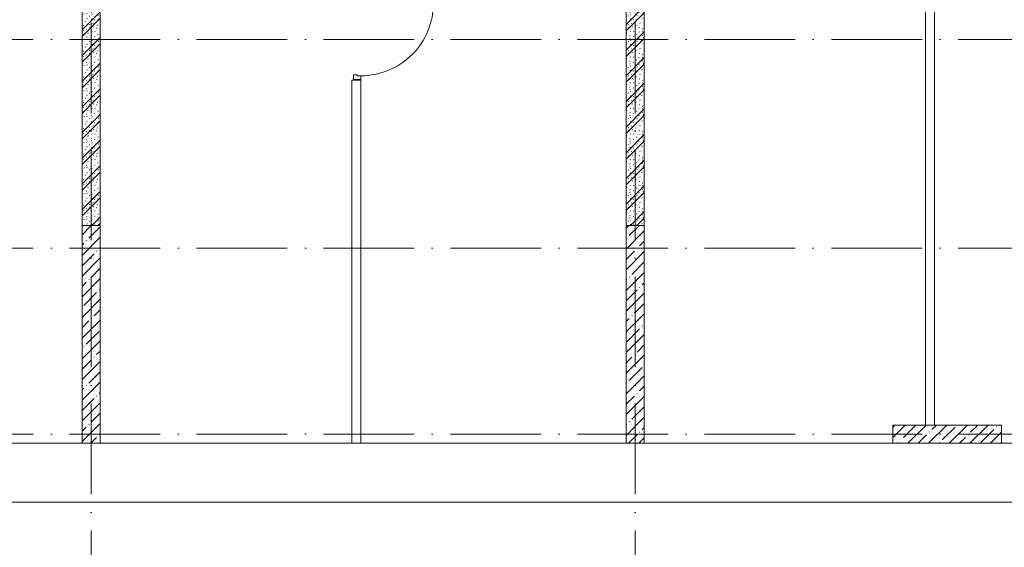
# Model space of a CAD drawing. Header units: millimetres. Extents: x 85617 to 161165, y 53267 to 102987.
# Tile 39 of 47: x 135013 to 145871, y 77284 to 83099. Entities that reach past the tile are written whole.
import ezdxf

# ---------------------------------------------------------------- set-up
doc = ezdxf.new("R2010")
doc.units = ezdxf.units.MM
doc.linetypes.add('4_ Штрихпунктир_ 10 х 2 мм', pattern=[1400, 1000, -200, 0, -200])
for name, color, linetype, lineweight in [('A-DOOR-____-MCUT', 7, 'Continuous', 18), ('A-DOOR-____-OTLN', 7, 'Continuous', 9), ('A-DOOR-FRAM-MCUT', 7, 'Continuous', 18), ('A-FLOR-____-OTLN', 7, 'Continuous', 9), ('A-WALL-____-PATT', 7, 'Continuous', 9), ('I-WALL-____-MCUT', 7, 'Continuous', 9), ('I-WALL-____-OTLN', 7, 'Continuous', 9), ('S-COLS-____-MCUT', 7, 'Continuous', 9), ('S-COLS-____-OTLN', 7, 'Continuous', 9), ('S-GRID-____-OTLN', 7, 'Continuous', 9)]:
    doc.layers.add(name, color=color, linetype=linetype, lineweight=lineweight)
pattern_1 = [(45, (0, 0), (-114.04925, 114.04925), []), (45, (114.05, 0), (-114.04925, 114.04925), [201.613, -40.323, 3.353, -36.97])]
pattern_2 = [(135, (150.28, 188.64), (-282.84271, 3e-14), [5, -395]), (135, (174.9, 237.36), (-282.84271, 3e-14), [5, -395]), (135, (211.96, 236.53), (-282.84271, 3e-14), [5, -395]), (135, (114.96, 223.96), (-282.84271, 3e-14), [5, -395]), (135, (77.54, 223.96), (-282.84271, 3e-14), [5, -395]), (135, (57.44, 184.52), (-282.84271, 3e-14), [5, -395]), (135, (66.21, 142.9), (-282.84271, 3e-14), [5, -395]), (135, (107.33, 161), (-282.84271, 3e-14), [5, -395]), (135, (99.08, 130.94), (-282.84271, 3e-14), [5, -395]), (135, (22.6, 136.46), (-282.84271, 3e-14), [5, -395]), (135, (21.16, 168.08), (-282.84271, 3e-14), [5, -395]), (135, (46.13, 96.12), (-282.84271, 3e-14), [5, -395]), (135, (3.54, 74.6), (-282.84271, 3e-14), [5, -395]), (135, (40.3, 47.56), (-282.84271, 3e-14), [5, -395]), (135, (39.77, 18.47), (-282.84271, 3e-14), [5, -395]), (135, (76.94, 37.28), (-282.84271, 3e-14), [5, -395]), (135, (114.18, 62.4), (-282.84271, 3e-14), [5, -395]), (135, (139.87, 90.2), (-282.84271, 3e-14), [5, -395]), (135, (141.44, 15.82), (-282.84271, 3e-14), [5, -395]), (135, (188.69, 26.73), (-282.84271, 3e-14), [5, -395]), (135, (176.14, 51.36), (-282.84271, 3e-14), [5, -395]), (135, (177.03, 0), (-282.84271, 3e-14), [5, -395]), (135, (276.61, 8.22), (-282.84271, 3e-14), [5, -395]), (135, (271.19, 31.72), (-282.84271, 3e-14), [5, -395]), (135, (268.29, 119.65), (-282.84271, 3e-14), [5, -395]), (135, (237.92, 101.95), (-282.84271, 3e-14), [5, -395]), (135, (237.92, 158.27), (-282.84271, 3e-14), [5, -395]), (135, (260.4, 204.35), (-282.84271, 3e-14), [5, -395]), (135, (275.54, 235.4), (-282.84271, 3e-14), [5, -395]), (135, (117.62, 268.96), (-282.84271, 3e-14), [5, -395]), (135, (203.62, 273.83), (-282.84271, 3e-14), [5, -395]), (135, (47.24, 279.3), (-282.84271, 3e-14), [5, -395]), (135, (23.2, 266.16), (-282.84271, 3e-14), [5, -395]), (135, (42.78, 232.52), (-282.84271, 3e-14), [5, -395]), (135, (177.76, 90.57), (-282.84271, 3e-14), [5, -395]), (135, (181.12, 121.8), (-282.84271, 3e-14), [5, -395]), (135, (206.73, 172.06), (-282.84271, 3e-14), [5, -395]), (135, (143.14, 136.62), (-282.84271, 3e-14), [5, -395]), (135, (211.51, 131.86), (-282.84271, 3e-14), [5, -395]), (135, (81.47, 95.1), (-282.84271, 3e-14), [5, -395]), (135, (235.13, 60.46), (-282.84271, 3e-14), [5, -395]), (135, (242.24, 4.89), (-282.84271, 3e-14), [5, -395]), (45, (0, 106.07), (-282.84271, 0), []), (45, (106.07, 0), (-282.84271, 0), []), (45, (176.78, 0), (-282.84271, 0), []), (45, (0, 176.78), (-282.84271, 0), [])]

# ---------------------------------------------------------------- blocks, each defined once
blk = doc.blocks.new('АР_Дверь однопольная - 900х2100h_800__Глухая_Межкомнатные апарт_тип_эт-4498768-ВКК_25_К3_З_ЭОМ_воронка парапетная_')
at = {"layer": 'A-DOOR-____-MCUT', "color": 254, "lineweight": 13, "true_color": 0xcccccc}
for p, q in [((-400, 850), (-400, 50)), ((-360, 850), (-400, 850)), ((-360, 50), (-360, 850)), ((-400, 50), (-360, 50))]:
    blk.add_line(p, q, dxfattribs=at)
at = {"layer": 'A-DOOR-____-OTLN', "color": 254, "lineweight": 5, "true_color": 0xcccccc}
for p, q in [((-450, 680), (-450, 783)), ((-425, 680), (-425, 783)), ((-408, 813), (-420, 813)), ((-408, 788), (-420, 788)), ((-408, 825), (-408, 775)), ((-400, 825), (-408, 825)), ((-408, 775), (-400, 775)), ((-360, 825), (-352, 825)), ((-352, 775), (-360, 775)), ((-352, 825), (-352, 775)), ((-352, 813), (-340, 813)), ((-352, 788), (-340, 788)), ((-335, 680), (-335, 783)), ((-310, 680), (-310, 783)), ((-425, 680), (-450, 680)), ((-335, 680), (-310, 680))]:
    blk.add_line(p, q, dxfattribs=at)
for centre, radius, start, end in [((-420, 783), 30, 90, 180), ((-420, 783), 4.99, 90, 180), ((-400, 50), 800, 360, 90), ((-340, 783), 30, 360, 90), ((-340, 783), 4.99, 360, 90)]:
    blk.add_arc(centre, radius, start, end, dxfattribs=at)
at = {"layer": 'A-DOOR-FRAM-MCUT', "color": 254, "lineweight": 13, "true_color": 0xcccccc}
for p, q in [((-440, 50), (-450, 50)), ((-400, 50), (-440, 50)), ((-440, 50), (-440, -30)), ((-400, 10), (-400, 50)), ((-390, 10), (-400, 10)), ((-390, -30), (-390, 10)), ((400, 10), (390, 10)), ((390, 10), (390, -30)), ((440, 50), (400, 50)), ((400, 50), (400, 10)), ((440, -30), (440, 50)), ((440, 50), (450, 50)), ((-440, -30), (-450, -30)), ((-440, -30), (-390, -30)), ((390, -30), (440, -30)), ((440, -30), (450, -30))]:
    blk.add_line(p, q, dxfattribs=at)
blk = doc.blocks.new('240311_Наметкина 10_РД_АР_К3_R21_rvt-1-ВКК_25_К3_З_ЭОМ_воронка парапетная_')
at = {"layer": 'A-WALL-____-PATT', "lineweight": 5, "true_color": 0xcccccc}
h = blk.add_hatch(dxfattribs=at)
h.set_pattern_fill('FP_4', color=254, style=0, pattern_type=2)
h.set_pattern_definition(pattern_2)
h.paths.add_polyline_path([(132370, 83000), (132370, 87000), (132170, 87000), (132170, 83000)])
h = blk.add_hatch(dxfattribs=at)
h.set_pattern_fill('FP_4', color=254, style=0, pattern_type=2)
h.set_pattern_definition(pattern_2)
h.paths.add_polyline_path([(138370, 83000), (138370, 87000), (138170, 87000), (138170, 83000)])
at = {"layer": 'S-COLS-____-OTLN', "lineweight": 5, "true_color": 0xcccccc}
h = blk.add_hatch(dxfattribs=at)
h.set_pattern_fill('FP_1', color=254, style=0, pattern_type=2)
h.set_pattern_definition(pattern_1)
h.paths.add_polyline_path([(132370, 80600), (132370, 83000), (132170, 83000), (132170, 80600)])
h = blk.add_hatch(dxfattribs=at)
h.set_pattern_fill('FP_1', color=254, style=0, pattern_type=2)
h.set_pattern_definition(pattern_1)
h.paths.add_polyline_path([(138370, 80600), (138370, 83000), (138170, 83000), (138170, 80600)])
h = blk.add_hatch(dxfattribs=at)
h.set_pattern_fill('FP_1', color=254, style=0, pattern_type=2)
h.set_pattern_definition(pattern_1)
h.paths.add_polyline_path([(142310, 80600), (142310, 80800), (141110, 80800), (141110, 80600)])
at = {"layer": 'A-FLOR-____-OTLN', "color": 254, "lineweight": 5, "true_color": 0xcccccc}
for p, q in [((129870, 80600), (132170, 80600)), ((132370, 80600), (135145, 80600)), ((135245, 80600), (138170, 80600)), ((138370, 80600), (141110, 80600)), ((142310, 80600), (144970, 80600)), ((130320, 79950), (149920, 79950))]:
    blk.add_line(p, q, dxfattribs=at)
at = {"layer": 'I-WALL-____-MCUT', "color": 254, "lineweight": 5, "true_color": 0xcccccc}
for p, q in [((132170, 87000), (132170, 83000)), ((132370, 83000), (132370, 87000)), ((138170, 87000), (138170, 83000)), ((138370, 83000), (138370, 87000)), ((132170, 83000), (132370, 83000)), ((138170, 83000), (138370, 83000))]:
    blk.add_line(p, q, dxfattribs=at)
at = {"layer": 'I-WALL-____-OTLN', "color": 254, "lineweight": 5, "true_color": 0xcccccc}
for p, q in [((141470, 80800), (141470, 86500)), ((141570, 86500), (141570, 80800)), ((135145, 80600), (135145, 84600)), ((135245, 84600), (135145, 84600)), ((135245, 84600), (135245, 80600)), ((135145, 80600), (135245, 80600))]:
    blk.add_line(p, q, dxfattribs=at)
at = {"layer": 'S-COLS-____-MCUT', "color": 254, "lineweight": 5, "true_color": 0xcccccc}
for p, q in [((132170, 83000), (132170, 80600)), ((132370, 83000), (132170, 83000)), ((132370, 80600), (132370, 83000)), ((138170, 83000), (138170, 80600)), ((138370, 83000), (138170, 83000)), ((138370, 80600), (138370, 83000)), ((142310, 80800), (141110, 80800)), ((141110, 80800), (141110, 80600)), ((142310, 80600), (142310, 80800)), ((132170, 80600), (132370, 80600)), ((138170, 80600), (138370, 80600)), ((141110, 80600), (142310, 80600))]:
    blk.add_line(p, q, dxfattribs=at)
at = {"layer": 'S-GRID-____-OTLN', "color": 254, "linetype": '4_ Штрихпунктир_ 10 х 2 мм', "lineweight": 5, "true_color": 0xdadada}
for p, q in [((132270, 56236), (132270, 104356)), ((138270, 56236), (138270, 104356)), ((156834, 85050), (82886, 85050)), ((156834, 82750), (82886, 82750)), ((156834, 80700), (82886, 80700))]:
    blk.add_line(p, q, dxfattribs=at)
at = {"layer": 'A-DOOR-____-OTLN', "color": 254, "lineweight": 5, "true_color": 0xcccccc, "rotation": 269.9999999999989}
blk.add_blockref('АР_Дверь однопольная - 900х2100h_800__Глухая_Межкомнатные апарт_тип_эт-4498768-ВКК_25_К3_З_ЭОМ_воронка парапетная_', (135195, 85050), dxfattribs=at)
blk = doc.blocks.new('Наметкина 10_РД_АР_К3_Отделка_R21_rvt-1-ВКК_25_К3_З_ЭОМ_воронка парапетная_')
at = {"layer": 'S-GRID-____-OTLN', "color": 254, "linetype": '4_ Штрихпунктир_ 10 х 2 мм', "lineweight": 5, "true_color": 0xcccccc}
for p, q in [((132270, 56236), (132270, 104356)), ((138270, 56236), (138270, 104356)), ((156834, 85050), (83962, 85050)), ((156834, 82750), (83962, 82750)), ((156834, 80700), (83962, 80700))]:
    blk.add_line(p, q, dxfattribs=at)

msp = doc.modelspace()

# ---------------------------------------------------------------- block references
at = {"lineweight": 5}
for name in ['240311_Наметкина 10_РД_АР_К3_R21_rvt-1-ВКК_25_К3_З_ЭОМ_воронка парапетная_', 'Наметкина 10_РД_АР_К3_Отделка_R21_rvt-1-ВКК_25_К3_З_ЭОМ_воронка парапетная_']:
    msp.add_blockref(name, (3531, -2169), dxfattribs=at)

doc.saveas('drawing.dxf')
